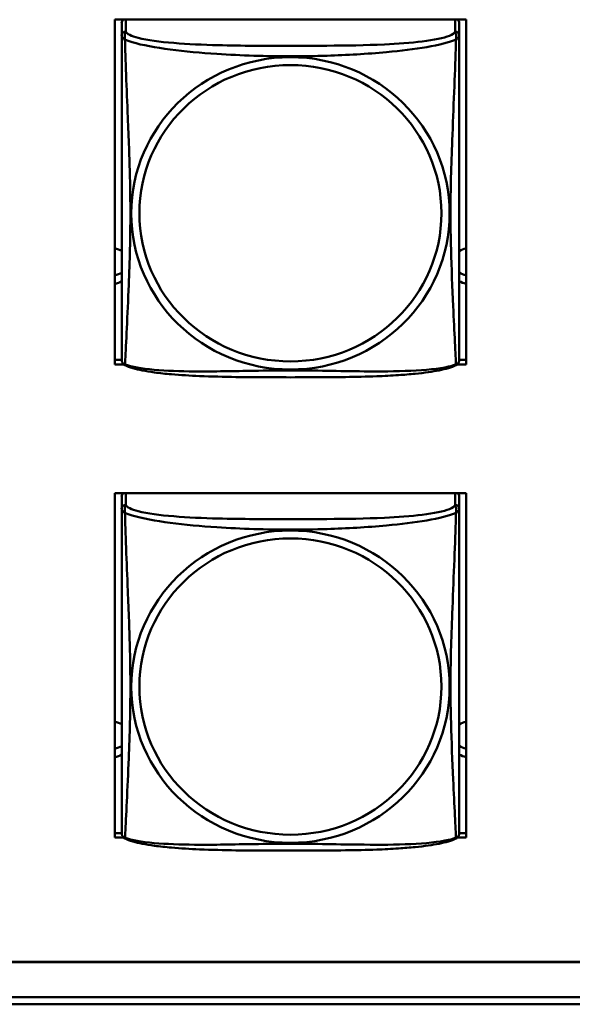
# Model space of a CAD drawing. Header units: inches. Extents: x 0.8 to 72.9, y -5.1 to 48.7.
# Tile 165 of 237: x 54.339 to 55.112, y 13.691 to 15.069. Entities that reach past the tile are written whole.
import ezdxf

# ---------------------------------------------------------------- set-up
doc = ezdxf.new("R2010")
doc.units = ezdxf.units.IN
doc.header["$MEASUREMENT"] = 0
doc.layers.add('Visible Edges(ROSSANSI)', color=7, linetype='Continuous', lineweight=50)
doc.layers.add('Visible Tangent Edges(ROSSANSI)', color=7, linetype='Continuous', lineweight=50)

msp = doc.modelspace()

# ---------------------------------------------------------------- linework, layer by layer
at = {"layer": 'Visible Edges(ROSSANSI)'}
for p, q in [((54.4721, 14.5869), (54.4721, 15.0695)), ((54.4721, 15.0695), (54.9636, 15.0695)), ((54.9636, 15.0695), (54.9636, 14.5869)), ((54.4816, 15.0647), (54.4816, 15.047)), ((54.9541, 15.047), (54.9541, 15.0647)), ((54.4721, 14.593), (54.4817, 14.593)), ((54.4844, 14.5869), (54.4721, 14.5869)), ((54.9636, 14.5869), (54.9513, 14.5869)), ((54.954, 14.593), (54.9636, 14.593)), ((54.4721, 13.9242), (54.4721, 14.4067)), ((54.4721, 14.4067), (54.9636, 14.4067)), ((54.9636, 14.4067), (54.9636, 13.9242)), ((54.4816, 14.4019), (54.4816, 14.3843)), ((54.9541, 14.3843), (54.9541, 14.4019)), ((54.4721, 13.9303), (54.4817, 13.9303)), ((54.4844, 13.9242), (54.4721, 13.9242)), ((54.9636, 13.9242), (54.9513, 13.9242)), ((54.954, 13.9303), (54.9636, 13.9303)), ((53.5756, 13.7502), (66.2455, 13.7502)), ((66.2455, 13.7498), (53.5756, 13.7498)), ((53.6256, 13.7007), (66.2833, 13.7007)), ((66.2833, 13.6909), (53.6256, 13.6909))]:
    msp.add_line(p, q, dxfattribs=at)
for centre, start, end in [((54.4954, 14.594), 180, 189.1496), ((54.9403, 14.594), 350.8504, 360), ((54.4954, 13.9313), 180, 189.1496), ((54.9403, 13.9313), 350.8504, 360)]:
    msp.add_arc(centre, 0.0138, start, end, dxfattribs=at)
for centre, major_axis, start_param, end_param in [((54.4875, 15.0647), (-0.00591, 0), 5.309116, 6.283185), ((54.9482, 15.0647), (0.00591, 0), 0, 0.974069), ((54.4681, 14.7244), (0.0255, 0), 1.012755, 1.414242), ((54.9681, 14.7244), (0.0255, 0), 1.749315, 2.154575), ((54.4681, 14.7364), (0.0255, 0), 4.868944, 5.27043), ((54.9681, 14.7364), (0.0255, 0), 4.12861, 4.533871), ((54.4681, 14.7244), (-0.0255, 0), 1.727351, 2.128837), ((54.9681, 14.7244), (-0.0255, 0), 0.987017, 1.392278), ((54.4875, 14.4019), (-0.00591, 0), 5.309116, 6.283185), ((54.9482, 14.4019), (0.00591, 0), 0, 0.974069), ((54.4681, 14.0617), (0.0255, 0), 1.012755, 1.414242), ((54.9681, 14.0617), (0.0255, 0), 1.749315, 2.154575), ((54.4681, 14.0737), (0.0255, 0), 4.868944, 5.27043), ((54.9681, 14.0737), (0.0255, 0), 4.12861, 4.533871), ((54.4681, 14.0617), (-0.0255, 0), 1.727351, 2.128837), ((54.9681, 14.0617), (-0.0255, 0), 0.987017, 1.392278)]:
    msp.add_ellipse(centre, major_axis=major_axis, ratio=0.981793, start_param=start_param, end_param=end_param, dxfattribs=at)
for points, knots in [([(54.4816, 15.047), (54.4816, 15.0444), (54.4816, 15.0398), (54.4816, 15.0337), (54.4816, 15.0224), (54.4816, 15.006), (54.4816, 14.9882), (54.4816, 14.9703), (54.4816, 14.9511), (54.4816, 14.932), (54.4816, 14.9048), (54.4816, 14.8776), (54.4816, 14.8509), (54.4816, 14.8342), (54.4816, 14.8175), (54.4816, 14.8009), (54.4816, 14.7677), (54.4816, 14.7345), (54.4816, 14.7023), (54.4816, 14.6621), (54.4816, 14.6217), (54.4816, 14.603), (54.4816, 14.5973), (54.4816, 14.5941), (54.4816, 14.594)], [0.325731, 0.325731, 0.325731, 0.325731, 0.404774, 0.404774, 0.404774, 0.550532, 0.550532, 0.550532, 0.69629, 0.69629, 0.69629, 0.902598, 0.902598, 0.902598, 1.03154, 1.03154, 1.03154, 1.289425, 1.289425, 1.289425, 1.610774, 1.610774, 1.610774, 1.710218, 1.710218, 1.710218, 1.710218]), ([(54.9541, 14.594), (54.9541, 14.594), (54.9541, 14.5949), (54.9541, 14.5966), (54.9541, 14.6012), (54.9541, 14.6122), (54.9541, 14.626), (54.9541, 14.6398), (54.9541, 14.6564), (54.9541, 14.6738), (54.9541, 14.6984), (54.9541, 14.7248), (54.9541, 14.7512), (54.9541, 14.7677), (54.9541, 14.7843), (54.9541, 14.8009), (54.9541, 14.8341), (54.9541, 14.8674), (54.9541, 14.9014), (54.9541, 14.9437), (54.9541, 14.9895), (54.9541, 15.0211), (54.9541, 15.0335), (54.9541, 15.0429), (54.9541, 15.047)], [0.352862, 0.352862, 0.352862, 0.352862, 0.404774, 0.404774, 0.404774, 0.550532, 0.550532, 0.550532, 0.69629, 0.69629, 0.69629, 0.902598, 0.902598, 0.902598, 1.03154, 1.03154, 1.03154, 1.289425, 1.289425, 1.289425, 1.610774, 1.610774, 1.610774, 1.73735, 1.73735, 1.73735, 1.73735]), ([(54.4858, 14.5859), (54.4853, 14.5862), (54.4847, 14.5866), (54.4838, 14.5874), (54.4834, 14.5879), (54.4828, 14.5887), (54.4826, 14.5892), (54.4822, 14.59), (54.4821, 14.5904), (54.4819, 14.5912), (54.4818, 14.5915), (54.4818, 14.5918)], [0.02273771, 0.02273771, 0.02273771, 0.02273771, 0.02954865, 0.02954865, 0.03635958, 0.03635958, 0.04317052, 0.04317052, 0.04998146, 0.04998146, 0.0567924, 0.0567924, 0.0567924, 0.0567924]), ([(54.9499, 14.5859), (54.9465, 14.5841), (54.943, 14.5829), (54.935, 14.5804), (54.9305, 14.5794), (54.921, 14.5775), (54.916, 14.5767), (54.9049, 14.5751), (54.8987, 14.5744), (54.8848, 14.573), (54.877, 14.5723), (54.8592, 14.5712), (54.849, 14.5706), (54.8241, 14.5697), (54.8094, 14.5694), (54.7777, 14.5689), (54.7607, 14.5688), (54.7267, 14.5687), (54.7097, 14.5687), (54.6757, 14.5688), (54.6586, 14.5689), (54.6246, 14.5694), (54.6075, 14.5698), (54.5772, 14.5711), (54.5641, 14.5719), (54.5431, 14.5737), (54.5351, 14.5745), (54.5215, 14.5764), (54.5158, 14.5773), (54.5057, 14.5793), (54.5013, 14.5803), (54.493, 14.5827), (54.4893, 14.5841), (54.4858, 14.5859)], [-1.678204, -1.678204, -1.678204, -1.678204, -1.629815, -1.629815, -1.580861, -1.580861, -1.532583, -1.532583, -1.479316, -1.479316, -1.416961, -1.416961, -1.337799, -1.337799, -1.226353, -1.226353, -1.09702, -1.09702, -0.967687, -0.967687, -0.838354, -0.838354, -0.709022, -0.709022, -0.60577, -0.60577, -0.53827, -0.53827, -0.483941, -0.483941, -0.435529, -0.435529, -0.384876, -0.384876, -0.384876, -0.384876]), ([(54.9499, 14.5859), (54.9504, 14.5862), (54.9509, 14.5866), (54.9518, 14.5874), (54.9522, 14.5879), (54.9528, 14.5887), (54.9531, 14.5892), (54.9534, 14.59), (54.9536, 14.5904), (54.9538, 14.5912), (54.9538, 14.5915), (54.9539, 14.5918)], [0.02273771, 0.02273771, 0.02273771, 0.02273771, 0.02954865, 0.02954865, 0.03635958, 0.03635958, 0.04317052, 0.04317052, 0.04998146, 0.04998146, 0.0567924, 0.0567924, 0.0567924, 0.0567924]), ([(54.4816, 14.3843), (54.4816, 14.3817), (54.4816, 14.3771), (54.4816, 14.371), (54.4816, 14.3597), (54.4816, 14.3433), (54.4816, 14.3255), (54.4816, 14.3076), (54.4816, 14.2884), (54.4816, 14.2693), (54.4816, 14.2421), (54.4816, 14.2149), (54.4816, 14.1882), (54.4816, 14.1714), (54.4816, 14.1548), (54.4816, 14.1382), (54.4816, 14.105), (54.4816, 14.0718), (54.4816, 14.0395), (54.4816, 13.9994), (54.4816, 13.959), (54.4816, 13.9403), (54.4816, 13.9346), (54.4816, 13.9314), (54.4816, 13.9313)], [0.325731, 0.325731, 0.325731, 0.325731, 0.404774, 0.404774, 0.404774, 0.550532, 0.550532, 0.550532, 0.69629, 0.69629, 0.69629, 0.902598, 0.902598, 0.902598, 1.03154, 1.03154, 1.03154, 1.289425, 1.289425, 1.289425, 1.610774, 1.610774, 1.610774, 1.710218, 1.710218, 1.710218, 1.710218]), ([(54.9541, 13.9313), (54.9541, 13.9313), (54.9541, 13.9322), (54.9541, 13.9339), (54.9541, 13.9385), (54.9541, 13.9495), (54.9541, 13.9633), (54.9541, 13.9771), (54.9541, 13.9937), (54.9541, 14.0111), (54.9541, 14.0357), (54.9541, 14.0621), (54.9541, 14.0885), (54.9541, 14.105), (54.9541, 14.1216), (54.9541, 14.1382), (54.9541, 14.1714), (54.9541, 14.2047), (54.9541, 14.2387), (54.9541, 14.281), (54.9541, 14.3268), (54.9541, 14.3584), (54.9541, 14.3708), (54.9541, 14.3802), (54.9541, 14.3843)], [0.352862, 0.352862, 0.352862, 0.352862, 0.404774, 0.404774, 0.404774, 0.550532, 0.550532, 0.550532, 0.69629, 0.69629, 0.69629, 0.902598, 0.902598, 0.902598, 1.03154, 1.03154, 1.03154, 1.289425, 1.289425, 1.289425, 1.610774, 1.610774, 1.610774, 1.73735, 1.73735, 1.73735, 1.73735]), ([(54.4858, 13.9232), (54.4853, 13.9235), (54.4847, 13.9239), (54.4838, 13.9247), (54.4834, 13.9251), (54.4828, 13.926), (54.4826, 13.9265), (54.4822, 13.9273), (54.4821, 13.9277), (54.4819, 13.9285), (54.4818, 13.9288), (54.4818, 13.9291)], [0.02273771, 0.02273771, 0.02273771, 0.02273771, 0.02954865, 0.02954865, 0.03635958, 0.03635958, 0.04317052, 0.04317052, 0.04998146, 0.04998146, 0.0567924, 0.0567924, 0.0567924, 0.0567924]), ([(54.9499, 13.9232), (54.9504, 13.9235), (54.9509, 13.9239), (54.9518, 13.9247), (54.9522, 13.9251), (54.9528, 13.926), (54.9531, 13.9265), (54.9534, 13.9273), (54.9536, 13.9277), (54.9538, 13.9285), (54.9538, 13.9288), (54.9539, 13.9291)], [0.02273771, 0.02273771, 0.02273771, 0.02273771, 0.02954865, 0.02954865, 0.03635958, 0.03635958, 0.04317052, 0.04317052, 0.04998146, 0.04998146, 0.0567924, 0.0567924, 0.0567924, 0.0567924]), ([(54.9499, 13.9232), (54.9465, 13.9214), (54.943, 13.9201), (54.935, 13.9177), (54.9305, 13.9167), (54.921, 13.9148), (54.916, 13.914), (54.9049, 13.9124), (54.8987, 13.9116), (54.8848, 13.9103), (54.877, 13.9096), (54.8592, 13.9084), (54.849, 13.9079), (54.8241, 13.907), (54.8094, 13.9067), (54.7777, 13.9062), (54.7607, 13.9061), (54.7267, 13.906), (54.7097, 13.906), (54.6757, 13.9061), (54.6586, 13.9062), (54.6246, 13.9067), (54.6075, 13.9071), (54.5772, 13.9084), (54.5641, 13.9092), (54.5431, 13.911), (54.5351, 13.9118), (54.5215, 13.9137), (54.5158, 13.9146), (54.5057, 13.9166), (54.5013, 13.9176), (54.493, 13.92), (54.4893, 13.9214), (54.4858, 13.9232)], [-1.678204, -1.678204, -1.678204, -1.678204, -1.629815, -1.629815, -1.580861, -1.580861, -1.532583, -1.532583, -1.479316, -1.479316, -1.416961, -1.416961, -1.337799, -1.337799, -1.226353, -1.226353, -1.09702, -1.09702, -0.967687, -0.967687, -0.838354, -0.838354, -0.709022, -0.709022, -0.60577, -0.60577, -0.53827, -0.53827, -0.483941, -0.483941, -0.435529, -0.435529, -0.384876, -0.384876, -0.384876, -0.384876])]:
    msp.add_open_spline(points, degree=3, knots=knots, dxfattribs=at)
at = {"layer": 'Visible Tangent Edges(ROSSANSI)'}
for p, q in [((54.4875, 15.0528), (54.4875, 15.0695)), ((54.9482, 15.0695), (54.9482, 15.0528)), ((54.4875, 14.3901), (54.4875, 14.4067)), ((54.9482, 14.4067), (54.9482, 14.3901))]:
    msp.add_line(p, q, dxfattribs=at)
for centre, major_axis, start_param, end_param in [((54.4875, 15.047), (-0.00591, 0), 4.712389, 6.283185), ((54.9482, 15.047), (0.00591, 0), 0, 1.570796), ((54.4875, 14.3843), (-0.00591, 0), 4.712389, 6.283185), ((54.9482, 14.3843), (0.00591, 0), 0, 1.570796)]:
    msp.add_ellipse(centre, major_axis=major_axis, ratio=0.981793, start_param=start_param, end_param=end_param, dxfattribs=at)
for centre, major_axis in [((54.7178, 14.7983), (-0.2227, 0)), ((54.7178, 14.7985), (-0.2113, 0)), ((54.7178, 14.1356), (-0.2227, 0)), ((54.7178, 14.1358), (-0.2113, 0))]:
    msp.add_ellipse(centre, major_axis=major_axis, ratio=0.981793, dxfattribs=at)
for points, knots in [([(54.4816, 15.047), (54.4816, 15.0467), (54.4816, 15.0464), (54.4817, 15.046), (54.4817, 15.0458), (54.4819, 15.0455), (54.4819, 15.0454), (54.4821, 15.0452), (54.4821, 15.0451), (54.4824, 15.0449), (54.4825, 15.0447), (54.4831, 15.0441), (54.4836, 15.0437), (54.4848, 15.0428), (54.4854, 15.0423), (54.4862, 15.0417)], [-0.0844808, -0.0844808, -0.0844808, -0.0844808, -0.06943799, -0.06943799, -0.05587828, -0.05587828, -0.04740346, -0.04740346, -0.04210669, -0.04210669, -0.03151317, -0.03151317, -0.01456352, -0.01456352, 0.00026741, 0.00026741, 0.00026741, 0.00026741]), ([(54.4862, 15.0417), (54.4859, 15.0428), (54.4858, 15.0439), (54.4858, 15.0458), (54.4858, 15.0467), (54.486, 15.048), (54.4861, 15.0485), (54.4862, 15.0491), (54.4863, 15.0493), (54.4865, 15.0498), (54.4866, 15.0501), (54.4868, 15.0508), (54.487, 15.0512), (54.4873, 15.052), (54.4874, 15.0524), (54.4875, 15.0528)], [-0.00026741, -0.00026741, -0.00026741, -0.00026741, 0.01456352, 0.01456352, 0.03151317, 0.03151317, 0.04210669, 0.04210669, 0.04740346, 0.04740346, 0.05587828, 0.05587828, 0.06943799, 0.06943799, 0.0844808, 0.0844808, 0.0844808, 0.0844808]), ([(54.4862, 14.5868), (54.4863, 14.5884), (54.4864, 14.5907), (54.4866, 14.5935), (54.4876, 14.6134), (54.4898, 14.6565), (54.4915, 14.698), (54.4928, 14.7313), (54.4938, 14.7648), (54.4938, 14.7983), (54.4938, 14.815), (54.4936, 14.8318), (54.4932, 14.8488), (54.4925, 14.876), (54.4914, 14.9041), (54.4902, 14.9326), (54.4894, 14.9528), (54.4885, 14.9733), (54.4878, 14.9925), (54.4871, 15.0116), (54.4865, 15.0294), (54.4862, 15.0417)], [-1.657319, -1.657319, -1.657319, -1.657319, -1.610774, -1.610774, -1.610774, -1.289425, -1.289425, -1.289425, -1.03154, -1.03154, -1.03154, -0.902598, -0.902598, -0.902598, -0.69629, -0.69629, -0.69629, -0.550532, -0.550532, -0.550532, -0.405761, -0.405761, -0.405761, -0.405761]), ([(54.4862, 15.0417), (54.489, 15.0404), (54.4925, 15.0391), (54.4965, 15.0379), (54.5241, 15.0296), (54.5711, 15.0245), (54.6146, 15.0216), (54.6496, 15.0192), (54.6838, 15.0182), (54.7178, 15.0182), (54.7349, 15.0182), (54.7519, 15.0185), (54.7691, 15.019), (54.7966, 15.0199), (54.8247, 15.0215), (54.8524, 15.024), (54.8719, 15.0258), (54.8913, 15.0281), (54.9086, 15.0311), (54.9257, 15.034), (54.9407, 15.0377), (54.9495, 15.0417)], [-1.657319, -1.657319, -1.657319, -1.657319, -1.610774, -1.610774, -1.610774, -1.289425, -1.289425, -1.289425, -1.03154, -1.03154, -1.03154, -0.902598, -0.902598, -0.902598, -0.69629, -0.69629, -0.69629, -0.550532, -0.550532, -0.550532, -0.405761, -0.405761, -0.405761, -0.405761]), ([(54.9482, 15.0528), (54.9476, 15.0508), (54.9448, 15.0488), (54.9404, 15.047), (54.9323, 15.0437), (54.9184, 15.041), (54.9023, 15.039), (54.8861, 15.037), (54.8679, 15.0357), (54.8493, 15.0348), (54.823, 15.0336), (54.7957, 15.0332), (54.7686, 15.033), (54.7517, 15.0329), (54.7348, 15.0328), (54.7178, 15.0328), (54.684, 15.0328), (54.6501, 15.0329), (54.6164, 15.0337), (54.5744, 15.0348), (54.5305, 15.0375), (54.5049, 15.044), (54.4949, 15.0465), (54.4885, 15.0496), (54.4875, 15.0528)], [0.325731, 0.325731, 0.325731, 0.325731, 0.404774, 0.404774, 0.404774, 0.550532, 0.550532, 0.550532, 0.69629, 0.69629, 0.69629, 0.902598, 0.902598, 0.902598, 1.03154, 1.03154, 1.03154, 1.289425, 1.289425, 1.289425, 1.610774, 1.610774, 1.610774, 1.73735, 1.73735, 1.73735, 1.73735]), ([(54.9495, 15.0417), (54.9494, 15.0377), (54.9493, 15.0332), (54.9491, 15.0282), (54.948, 14.9938), (54.9459, 14.9446), (54.9442, 14.9006), (54.9428, 14.8654), (54.9418, 14.8318), (54.9418, 14.7983), (54.9418, 14.7816), (54.9421, 14.7649), (54.9425, 14.7481), (54.9432, 14.7214), (54.9443, 14.6942), (54.9455, 14.6684), (54.9463, 14.6502), (54.9472, 14.6327), (54.9479, 14.618), (54.9486, 14.6034), (54.9492, 14.5918), (54.9495, 14.5868)], [-1.657319, -1.657319, -1.657319, -1.657319, -1.610774, -1.610774, -1.610774, -1.289425, -1.289425, -1.289425, -1.03154, -1.03154, -1.03154, -0.902598, -0.902598, -0.902598, -0.69629, -0.69629, -0.69629, -0.550532, -0.550532, -0.550532, -0.405761, -0.405761, -0.405761, -0.405761]), ([(54.9482, 15.0528), (54.9482, 15.0524), (54.9484, 15.052), (54.9487, 15.0512), (54.9488, 15.0508), (54.9491, 15.0501), (54.9492, 15.0498), (54.9494, 15.0493), (54.9494, 15.0491), (54.9496, 15.0485), (54.9497, 15.048), (54.9499, 15.0467), (54.9499, 15.0458), (54.9498, 15.0439), (54.9497, 15.0428), (54.9495, 15.0417)], [-0.0844808, -0.0844808, -0.0844808, -0.0844808, -0.06943799, -0.06943799, -0.05587828, -0.05587828, -0.04740346, -0.04740346, -0.04210669, -0.04210669, -0.03151317, -0.03151317, -0.01456352, -0.01456352, 0.00026741, 0.00026741, 0.00026741, 0.00026741]), ([(54.9495, 15.0417), (54.9503, 15.0423), (54.9509, 15.0428), (54.9521, 15.0437), (54.9525, 15.0441), (54.9531, 15.0447), (54.9533, 15.0449), (54.9535, 15.0451), (54.9536, 15.0452), (54.9537, 15.0454), (54.9538, 15.0455), (54.954, 15.0458), (54.954, 15.046), (54.9541, 15.0464), (54.9541, 15.0467), (54.9541, 15.047)], [-0.00026741, -0.00026741, -0.00026741, -0.00026741, 0.01456352, 0.01456352, 0.03151317, 0.03151317, 0.04210669, 0.04210669, 0.04740346, 0.04740346, 0.05587828, 0.05587828, 0.06943799, 0.06943799, 0.0844808, 0.0844808, 0.0844808, 0.0844808]), ([(54.4862, 14.5868), (54.4854, 14.5869), (54.4848, 14.5872), (54.4836, 14.588), (54.4831, 14.5885), (54.4825, 14.5894), (54.4824, 14.5898), (54.4821, 14.5904), (54.4821, 14.5906), (54.4819, 14.5911), (54.4819, 14.5914), (54.4818, 14.5918), (54.4818, 14.5918), (54.4818, 14.5918)], [-0.00026741, -0.00026741, -0.00026741, -0.00026741, 0.01456352, 0.01456352, 0.03151317, 0.03151317, 0.04210669, 0.04210669, 0.04740346, 0.04740346, 0.05587828, 0.05587828, 0.0567924, 0.0567924, 0.0567924, 0.0567924]), ([(54.4858, 14.5859), (54.4858, 14.5859), (54.4858, 14.586), (54.4858, 14.5862), (54.4859, 14.5864), (54.4862, 14.5868)], [-0.02273771, -0.02273771, -0.02273771, -0.02273771, -0.01456352, -0.01456352, 0.00026741, 0.00026741, 0.00026741, 0.00026741]), ([(54.9495, 14.5868), (54.9467, 14.5857), (54.9432, 14.5847), (54.9392, 14.5838), (54.9116, 14.5776), (54.8645, 14.5766), (54.821, 14.5771), (54.7861, 14.5775), (54.7519, 14.5784), (54.7178, 14.5784), (54.7008, 14.5784), (54.6838, 14.5782), (54.6666, 14.5779), (54.6391, 14.5775), (54.611, 14.5768), (54.5833, 14.577), (54.5637, 14.5772), (54.5444, 14.5779), (54.5271, 14.5794), (54.5099, 14.5809), (54.495, 14.5834), (54.4862, 14.5868)], [-1.657319, -1.657319, -1.657319, -1.657319, -1.610774, -1.610774, -1.610774, -1.289425, -1.289425, -1.289425, -1.03154, -1.03154, -1.03154, -0.902598, -0.902598, -0.902598, -0.69629, -0.69629, -0.69629, -0.550532, -0.550532, -0.550532, -0.405761, -0.405761, -0.405761, -0.405761]), ([(54.9539, 14.5918), (54.9539, 14.5918), (54.9539, 14.5918), (54.9538, 14.5914), (54.9537, 14.5911), (54.9536, 14.5906), (54.9535, 14.5904), (54.9533, 14.5898), (54.9531, 14.5894), (54.9525, 14.5885), (54.9521, 14.588), (54.9509, 14.5872), (54.9503, 14.5869), (54.9495, 14.5868)], [-0.0567924, -0.0567924, -0.0567924, -0.0567924, -0.05587828, -0.05587828, -0.04740346, -0.04740346, -0.04210669, -0.04210669, -0.03151317, -0.03151317, -0.01456352, -0.01456352, 0.00026741, 0.00026741, 0.00026741, 0.00026741]), ([(54.9495, 14.5868), (54.9497, 14.5864), (54.9498, 14.5862), (54.9499, 14.586), (54.9499, 14.5859), (54.9499, 14.5859)], [-0.00026741, -0.00026741, -0.00026741, -0.00026741, 0.01456352, 0.01456352, 0.02273771, 0.02273771, 0.02273771, 0.02273771]), ([(54.4816, 14.3843), (54.4816, 14.384), (54.4816, 14.3837), (54.4817, 14.3833), (54.4817, 14.3831), (54.4819, 14.3828), (54.4819, 14.3827), (54.4821, 14.3825), (54.4821, 14.3824), (54.4824, 14.3821), (54.4825, 14.382), (54.4831, 14.3814), (54.4836, 14.381), (54.4848, 14.3801), (54.4854, 14.3796), (54.4862, 14.379)], [-0.0844808, -0.0844808, -0.0844808, -0.0844808, -0.06943799, -0.06943799, -0.05587828, -0.05587828, -0.04740346, -0.04740346, -0.04210669, -0.04210669, -0.03151317, -0.03151317, -0.01456352, -0.01456352, 0.00026741, 0.00026741, 0.00026741, 0.00026741]), ([(54.4862, 14.379), (54.4859, 14.3801), (54.4858, 14.3811), (54.4858, 14.3831), (54.4858, 14.384), (54.486, 14.3853), (54.4861, 14.3858), (54.4862, 14.3864), (54.4863, 14.3866), (54.4865, 14.3871), (54.4866, 14.3874), (54.4868, 14.3881), (54.487, 14.3885), (54.4873, 14.3893), (54.4874, 14.3897), (54.4875, 14.3901)], [-0.00026741, -0.00026741, -0.00026741, -0.00026741, 0.01456352, 0.01456352, 0.03151317, 0.03151317, 0.04210669, 0.04210669, 0.04740346, 0.04740346, 0.05587828, 0.05587828, 0.06943799, 0.06943799, 0.0844808, 0.0844808, 0.0844808, 0.0844808]), ([(54.4862, 13.9241), (54.4863, 13.9257), (54.4864, 13.928), (54.4866, 13.9308), (54.4876, 13.9507), (54.4898, 13.9938), (54.4915, 14.0353), (54.4928, 14.0686), (54.4938, 14.1021), (54.4938, 14.1356), (54.4938, 14.1523), (54.4936, 14.1691), (54.4932, 14.1861), (54.4925, 14.2133), (54.4914, 14.2414), (54.4902, 14.2699), (54.4894, 14.2901), (54.4885, 14.3106), (54.4878, 14.3298), (54.4871, 14.3489), (54.4865, 14.3666), (54.4862, 14.379)], [-1.657319, -1.657319, -1.657319, -1.657319, -1.610774, -1.610774, -1.610774, -1.289425, -1.289425, -1.289425, -1.03154, -1.03154, -1.03154, -0.902598, -0.902598, -0.902598, -0.69629, -0.69629, -0.69629, -0.550532, -0.550532, -0.550532, -0.405761, -0.405761, -0.405761, -0.405761]), ([(54.4862, 14.379), (54.489, 14.3777), (54.4925, 14.3764), (54.4965, 14.3752), (54.5241, 14.3669), (54.5711, 14.3617), (54.6146, 14.3589), (54.6496, 14.3565), (54.6838, 14.3555), (54.7178, 14.3555), (54.7349, 14.3555), (54.7519, 14.3558), (54.7691, 14.3563), (54.7966, 14.3572), (54.8247, 14.3588), (54.8524, 14.3613), (54.8719, 14.3631), (54.8913, 14.3654), (54.9086, 14.3684), (54.9257, 14.3713), (54.9407, 14.375), (54.9495, 14.379)], [-1.657319, -1.657319, -1.657319, -1.657319, -1.610774, -1.610774, -1.610774, -1.289425, -1.289425, -1.289425, -1.03154, -1.03154, -1.03154, -0.902598, -0.902598, -0.902598, -0.69629, -0.69629, -0.69629, -0.550532, -0.550532, -0.550532, -0.405761, -0.405761, -0.405761, -0.405761]), ([(54.9482, 14.3901), (54.9476, 14.3881), (54.9448, 14.3861), (54.9404, 14.3843), (54.9323, 14.381), (54.9184, 14.3783), (54.9023, 14.3763), (54.8861, 14.3743), (54.8679, 14.373), (54.8493, 14.3721), (54.823, 14.3709), (54.7957, 14.3705), (54.7686, 14.3703), (54.7517, 14.3701), (54.7348, 14.3701), (54.7178, 14.3701), (54.684, 14.3701), (54.6501, 14.3702), (54.6164, 14.371), (54.5744, 14.3721), (54.5305, 14.3748), (54.5049, 14.3813), (54.4949, 14.3838), (54.4885, 14.3869), (54.4875, 14.3901)], [0.325731, 0.325731, 0.325731, 0.325731, 0.404774, 0.404774, 0.404774, 0.550532, 0.550532, 0.550532, 0.69629, 0.69629, 0.69629, 0.902598, 0.902598, 0.902598, 1.03154, 1.03154, 1.03154, 1.289425, 1.289425, 1.289425, 1.610774, 1.610774, 1.610774, 1.73735, 1.73735, 1.73735, 1.73735]), ([(54.9495, 14.379), (54.9494, 14.375), (54.9493, 14.3705), (54.9491, 14.3655), (54.948, 14.3311), (54.9459, 14.2819), (54.9442, 14.2379), (54.9428, 14.2027), (54.9418, 14.169), (54.9418, 14.1356), (54.9418, 14.1189), (54.9421, 14.1022), (54.9425, 14.0854), (54.9432, 14.0587), (54.9443, 14.0315), (54.9455, 14.0057), (54.9463, 13.9875), (54.9472, 13.97), (54.9479, 13.9553), (54.9486, 13.9407), (54.9492, 13.929), (54.9495, 13.9241)], [-1.657319, -1.657319, -1.657319, -1.657319, -1.610774, -1.610774, -1.610774, -1.289425, -1.289425, -1.289425, -1.03154, -1.03154, -1.03154, -0.902598, -0.902598, -0.902598, -0.69629, -0.69629, -0.69629, -0.550532, -0.550532, -0.550532, -0.405761, -0.405761, -0.405761, -0.405761]), ([(54.9482, 14.3901), (54.9482, 14.3897), (54.9484, 14.3893), (54.9487, 14.3885), (54.9488, 14.3881), (54.9491, 14.3874), (54.9492, 14.3871), (54.9494, 14.3866), (54.9494, 14.3864), (54.9496, 14.3858), (54.9497, 14.3853), (54.9499, 14.384), (54.9499, 14.3831), (54.9498, 14.3811), (54.9497, 14.3801), (54.9495, 14.379)], [-0.0844808, -0.0844808, -0.0844808, -0.0844808, -0.06943799, -0.06943799, -0.05587828, -0.05587828, -0.04740346, -0.04740346, -0.04210669, -0.04210669, -0.03151317, -0.03151317, -0.01456352, -0.01456352, 0.00026741, 0.00026741, 0.00026741, 0.00026741]), ([(54.9495, 14.379), (54.9503, 14.3796), (54.9509, 14.3801), (54.9521, 14.381), (54.9525, 14.3814), (54.9531, 14.382), (54.9533, 14.3821), (54.9535, 14.3824), (54.9536, 14.3825), (54.9537, 14.3827), (54.9538, 14.3828), (54.954, 14.3831), (54.954, 14.3833), (54.9541, 14.3837), (54.9541, 14.384), (54.9541, 14.3843)], [-0.00026741, -0.00026741, -0.00026741, -0.00026741, 0.01456352, 0.01456352, 0.03151317, 0.03151317, 0.04210669, 0.04210669, 0.04740346, 0.04740346, 0.05587828, 0.05587828, 0.06943799, 0.06943799, 0.0844808, 0.0844808, 0.0844808, 0.0844808]), ([(54.4862, 13.9241), (54.4854, 13.9242), (54.4848, 13.9245), (54.4836, 13.9253), (54.4831, 13.9258), (54.4825, 13.9267), (54.4824, 13.9271), (54.4821, 13.9277), (54.4821, 13.9279), (54.4819, 13.9284), (54.4819, 13.9287), (54.4818, 13.929), (54.4818, 13.9291), (54.4818, 13.9291)], [-0.00026741, -0.00026741, -0.00026741, -0.00026741, 0.01456352, 0.01456352, 0.03151317, 0.03151317, 0.04210669, 0.04210669, 0.04740346, 0.04740346, 0.05587828, 0.05587828, 0.0567924, 0.0567924, 0.0567924, 0.0567924]), ([(54.4858, 13.9232), (54.4858, 13.9232), (54.4858, 13.9233), (54.4858, 13.9235), (54.4859, 13.9237), (54.4862, 13.9241)], [-0.02273771, -0.02273771, -0.02273771, -0.02273771, -0.01456352, -0.01456352, 0.00026741, 0.00026741, 0.00026741, 0.00026741]), ([(54.9495, 13.9241), (54.9467, 13.923), (54.9432, 13.922), (54.9392, 13.9211), (54.9116, 13.9149), (54.8645, 13.9139), (54.821, 13.9144), (54.7861, 13.9147), (54.7519, 13.9157), (54.7178, 13.9157), (54.7008, 13.9157), (54.6838, 13.9155), (54.6666, 13.9152), (54.6391, 13.9148), (54.611, 13.9141), (54.5833, 13.9143), (54.5637, 13.9145), (54.5444, 13.9152), (54.5271, 13.9167), (54.5099, 13.9182), (54.495, 13.9207), (54.4862, 13.9241)], [-1.657319, -1.657319, -1.657319, -1.657319, -1.610774, -1.610774, -1.610774, -1.289425, -1.289425, -1.289425, -1.03154, -1.03154, -1.03154, -0.902598, -0.902598, -0.902598, -0.69629, -0.69629, -0.69629, -0.550532, -0.550532, -0.550532, -0.405761, -0.405761, -0.405761, -0.405761]), ([(54.9539, 13.9291), (54.9539, 13.9291), (54.9539, 13.929), (54.9538, 13.9287), (54.9537, 13.9284), (54.9536, 13.9279), (54.9535, 13.9277), (54.9533, 13.9271), (54.9531, 13.9267), (54.9525, 13.9258), (54.9521, 13.9253), (54.9509, 13.9245), (54.9503, 13.9242), (54.9495, 13.9241)], [-0.0567924, -0.0567924, -0.0567924, -0.0567924, -0.05587828, -0.05587828, -0.04740346, -0.04740346, -0.04210669, -0.04210669, -0.03151317, -0.03151317, -0.01456352, -0.01456352, 0.00026741, 0.00026741, 0.00026741, 0.00026741]), ([(54.9495, 13.9241), (54.9497, 13.9237), (54.9498, 13.9235), (54.9499, 13.9233), (54.9499, 13.9232), (54.9499, 13.9232)], [-0.00026741, -0.00026741, -0.00026741, -0.00026741, 0.01456352, 0.01456352, 0.02273771, 0.02273771, 0.02273771, 0.02273771])]:
    msp.add_open_spline(points, degree=3, knots=knots, dxfattribs=at)

doc.saveas('drawing.dxf')
